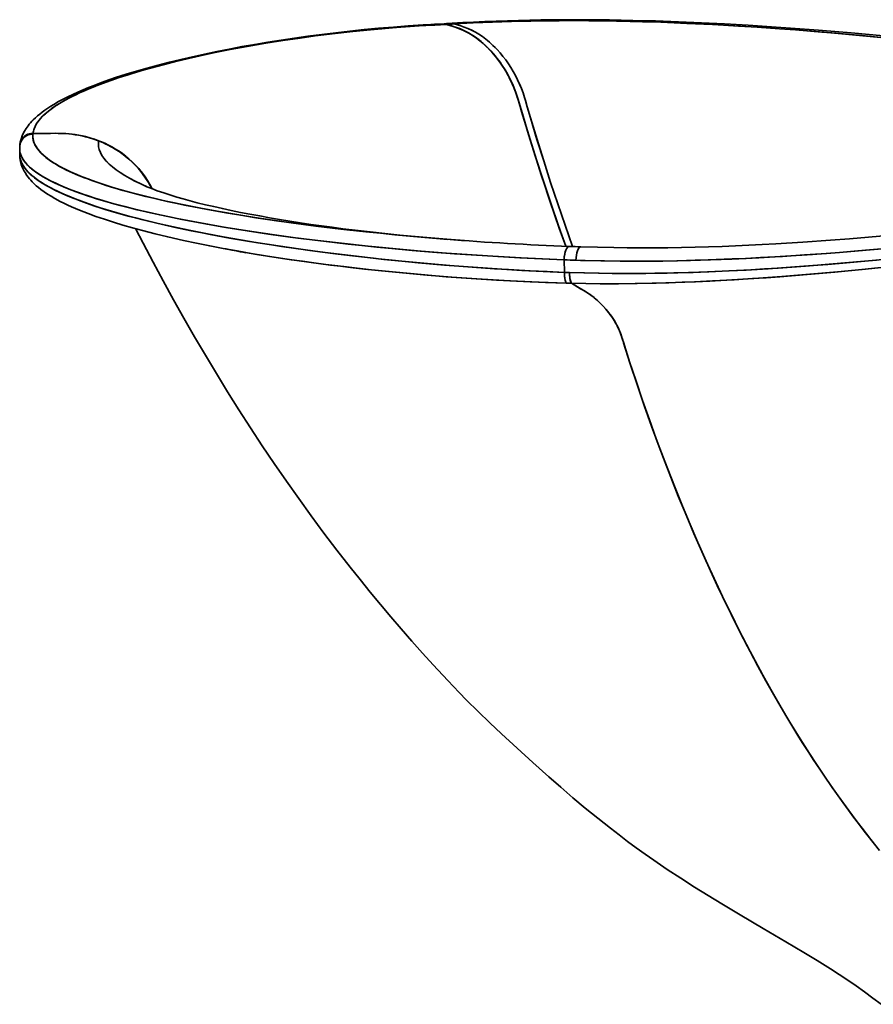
# Model space of a CAD drawing. Extents: x -346 to 3667, y -207 to 3098.
# Tile 5 of 13: x -346 to 176, y 1841 to 2442. Entities that reach past the tile are written whole.
import ezdxf

# ---------------------------------------------------------------- set-up
doc = ezdxf.new("R2010")
doc.units = 0

msp = doc.modelspace()

# ---------------------------------------------------------------- linework, layer by layer
at = {"color": 7, "lineweight": 35, "ltscale": 0.088204}
msp.add_line((-89.88, 2439.43), (-86.35, 2439.61), dxfattribs=at)
at = {"color": 7, "lineweight": 35, "ltscale": 0.003228}
msp.add_line((-86.35, 2439.61), (-86.22, 2439.62), dxfattribs=at)
at = {"color": 7, "lineweight": 35, "ltscale": 0.088057}
for p, q in [((-85.13, 2439.19), (-88.65, 2439.01)), ((-88.65, 2439.01), (-85.13, 2439.19))]:
    msp.add_line(p, q, dxfattribs=at)
at = {"color": 7, "lineweight": 35, "ltscale": 0.00491}
for p, q in [((-84.94, 2439.16), (-85.13, 2439.19)), ((-85.13, 2439.19), (-84.94, 2439.16))]:
    msp.add_line(p, q, dxfattribs=at)
at = {"color": 7, "lineweight": 35, "ltscale": 0.002139}
msp.add_line((-297.36, 2368.18), (-297.4, 2368.1), dxfattribs=at)
at = {"color": 7, "lineweight": 35, "ltscale": 0.00214}
msp.add_line((-297.36, 2368.18), (-297.4, 2368.1), dxfattribs=at)
at = {"color": 7, "lineweight": 35, "ltscale": 0.089056}
msp.add_line((-345.55, 2359.86), (-345.55, 2363.42), dxfattribs=at)
at = {"color": 7, "lineweight": 35, "ltscale": 0.034732}
msp.add_line((-85.27, 2308.11), (-86.66, 2308.22), dxfattribs=at)
at = {"color": 7, "lineweight": 35, "ltscale": 0.143062}
msp.add_line((-213.05, 2300.97), (-207.45, 2299.84), dxfattribs=at)
at = {"color": 7, "lineweight": 35, "ltscale": 0.190882}
msp.add_line((-12.92, 2287.89), (-13.16, 2295.52), dxfattribs=at)
msp.add_line((-12.92, 2287.89), (-13.16, 2295.52), dxfattribs=at)
at = {"color": 7, "lineweight": 35}
for points in [[(-81.55, 2439.92), (-74.97, 2440.3), (-68.39, 2440.65), (-61.56, 2440.96), (-54.74, 2441.23), (-41.09, 2441.66), (-27.43, 2441.93), (-13.46, 2442.06), (0.52, 2442.06), (14.62, 2441.92), (28.72, 2441.66), (42.68, 2441.28), (56.63, 2440.78), (70.71, 2440.18), (84.78, 2439.47), (99.13, 2438.65), (113.48, 2437.73), (127.87, 2436.72), (142.25, 2435.62), (152.14, 2434.81), (162.03, 2433.96), (181.76, 2432.15)], [(186.15, 2430.61), (168.51, 2432.33), (150.2, 2433.98), (144.09, 2434.5), (128.14, 2435.78), (118.28, 2436.52), (104.61, 2437.47), (90.99, 2438.32), (77.43, 2439.08), (61.76, 2439.84), (46.14, 2440.46), (34.77, 2440.83), (27.95, 2441.01), (18.78, 2441.21), (9.59, 2441.35), (1.84, 2441.43), (-5.91, 2441.47), (-16.21, 2441.45), (-26.47, 2441.36), (-36.67, 2441.19), (-47.64, 2440.91), (-58.56, 2440.53), (-69.43, 2440.05), (-80.28, 2439.45)], [(-80.28, 2439.45), (-68.63, 2440.09), (-56.96, 2440.59), (-45.24, 2440.98), (-33.46, 2441.25), (-21.49, 2441.42), (-9.46, 2441.47), (2.61, 2441.43), (14.7, 2441.28), (27.12, 2441.03), (36.48, 2440.78), (45.82, 2440.47), (61.94, 2439.83), (78.12, 2439.05), (93.31, 2438.18), (108.56, 2437.2), (118.32, 2436.52), (128.07, 2435.79), (145.2, 2434.41), (156.32, 2433.44), (171.55, 2432.04), (186.81, 2430.54)], [(-80.28, 2439.45), (-78.24, 2438.88), (-76.2, 2438.25), (-74.21, 2437.55), (-71.88, 2436.64), (-69.6, 2435.61), (-67.36, 2434.43), (-65.17, 2433.14), (-63.04, 2431.73), (-60.99, 2430.23), (-59.85, 2429.32), (-58.74, 2428.38), (-57.66, 2427.41), (-56.6, 2426.41), (-55.32, 2425.13), (-54.07, 2423.82), (-52.24, 2421.78), (-50.49, 2419.67), (-48.81, 2417.48), (-47.21, 2415.22), (-45.68, 2412.88), (-44.23, 2410.47), (-42.87, 2408.01), (-41.58, 2405.44), (-40.38, 2402.82), (-39.27, 2400.16), (-38.25, 2397.43), (-37.31, 2394.6), (-36.74, 2392.7), (-35.63, 2388.88), (-33.68, 2382.22), (-29.71, 2369.02), (-25.62, 2355.86), (-21.41, 2342.74), (-17.07, 2329.66), (-12.61, 2316.63), (-8.03, 2303.65)], [(-80.28, 2439.45), (-78.24, 2438.88), (-76.21, 2438.25), (-74.21, 2437.56), (-71.89, 2436.64), (-69.61, 2435.61), (-67.36, 2434.44), (-65.17, 2433.14), (-63.05, 2431.74), (-61, 2430.23), (-59.86, 2429.32), (-58.75, 2428.39), (-57.67, 2427.42), (-56.6, 2426.41), (-55.32, 2425.14), (-54.07, 2423.83), (-52.25, 2421.79), (-50.49, 2419.68), (-48.81, 2417.49), (-47.21, 2415.23), (-45.68, 2412.88), (-44.24, 2410.48), (-42.88, 2408.02), (-41.59, 2405.45), (-40.38, 2402.83), (-39.27, 2400.17), (-38.25, 2397.44), (-37.32, 2394.61), (-36.74, 2392.71), (-35.63, 2388.89), (-33.68, 2382.24), (-29.72, 2369.03), (-25.62, 2355.87), (-21.41, 2342.74), (-17.07, 2329.66), (-12.61, 2316.63), (-8.03, 2303.65)], [(-345.38, 2365.98), (-345.17, 2367.25), (-344.88, 2368.5), (-344.47, 2369.87), (-343.98, 2371.2), (-343.32, 2372.67), (-342.57, 2374.08), (-341.57, 2375.7), (-340.46, 2377.26), (-339.7, 2378.22), (-338.91, 2379.15), (-338.08, 2380.07), (-337.22, 2380.95), (-335.97, 2382.16), (-334.68, 2383.32), (-333.3, 2384.47), (-331.89, 2385.57), (-330.21, 2386.81), (-328.46, 2388.02), (-326.63, 2389.21), (-324.74, 2390.37), (-321.82, 2392.06), (-319.05, 2393.56), (-316.17, 2395.02), (-313.18, 2396.46), (-310.07, 2397.88), (-306.85, 2399.28), (-303.53, 2400.65), (-300.1, 2402), (-296.56, 2403.34), (-293.44, 2404.47), (-286.97, 2406.69), (-280.56, 2408.76), (-274.24, 2410.68), (-267.73, 2412.54), (-261.03, 2414.36), (-254.17, 2416.12), (-247.14, 2417.83), (-239.96, 2419.49), (-232.63, 2421.1), (-225.16, 2422.66), (-217.56, 2424.16), (-209.83, 2425.61), (-201.99, 2427), (-194.04, 2428.33), (-185.98, 2429.61), (-177.81, 2430.83), (-169.53, 2431.99), (-161.13, 2433.08), (-152.61, 2434.12), (-143.98, 2435.09), (-135.23, 2436), (-126.38, 2436.83), (-117.41, 2437.6), (-108.35, 2438.28), (-99.18, 2438.89), (-94.55, 2439.17)], [(-337.45, 2372.71), (-337.34, 2373.4), (-337.19, 2374.09), (-337, 2374.8), (-336.76, 2375.51), (-336.17, 2376.9), (-335.42, 2378.29), (-334.52, 2379.67), (-333.65, 2380.8), (-332.69, 2381.93), (-331.63, 2383.05), (-330.78, 2383.88), (-329.87, 2384.71), (-327.92, 2386.34), (-325.58, 2388.09), (-323.05, 2389.81), (-320.32, 2391.5), (-317.43, 2393.15), (-315.49, 2394.19), (-313.49, 2395.22), (-311.28, 2396.31), (-309, 2397.38), (-304.51, 2399.37), (-299.81, 2401.31), (-294.94, 2403.19), (-289.89, 2405.01), (-284.71, 2406.79), (-279.39, 2408.51), (-275.33, 2409.76), (-271.22, 2410.98), (-267.01, 2412.18), (-262.75, 2413.36), (-254.42, 2415.54), (-245.92, 2417.63), (-237.27, 2419.62), (-227.23, 2421.78), (-217.04, 2423.81), (-206.71, 2425.73), (-201.03, 2426.73), (-195.31, 2427.69), (-184.9, 2429.35), (-174.39, 2430.89), (-163.76, 2432.32), (-153.03, 2433.64), (-142.2, 2434.85), (-131.28, 2435.94), (-120.26, 2436.92), (-111.33, 2437.61), (-102.35, 2438.23), (-93.32, 2438.76)], [(-93.32, 2438.76), (-101.7, 2438.27), (-110.03, 2437.71), (-118.31, 2437.08), (-124.48, 2436.56), (-130.62, 2436), (-142.81, 2434.79), (-154.85, 2433.43), (-166.76, 2431.93), (-178.51, 2430.3), (-186.46, 2429.11), (-194.33, 2427.86), (-202.13, 2426.54), (-211.3, 2424.9), (-220.35, 2423.17), (-229.28, 2421.35), (-238.06, 2419.44), (-246.16, 2417.57), (-254.1, 2415.62), (-261.88, 2413.6), (-269.52, 2411.47), (-276.95, 2409.26), (-280.59, 2408.13), (-284.16, 2406.97), (-288.82, 2405.39), (-293.36, 2403.77), (-297.76, 2402.11), (-300.61, 2400.99), (-303.39, 2399.84), (-306.01, 2398.72), (-308.56, 2397.58), (-311.89, 2396.01), (-315.08, 2394.41), (-318.11, 2392.78), (-321.29, 2390.92), (-322.8, 2389.97), (-324.25, 2389.02), (-326.31, 2387.57), (-328.22, 2386.1), (-329.98, 2384.61), (-331.58, 2383.1), (-333, 2381.58), (-334.25, 2380.04), (-334.8, 2379.26), (-335.3, 2378.48), (-335.76, 2377.7), (-336.16, 2376.92), (-336.75, 2375.52), (-336.99, 2374.81), (-337.19, 2374.1), (-337.34, 2373.41), (-337.45, 2372.71)], [(-85.13, 2439.19), (-83.34, 2438.7), (-81.57, 2438.17), (-79.05, 2437.34), (-76.52, 2436.37), (-74.35, 2435.41), (-72.87, 2434.67), (-71.41, 2433.87), (-69.95, 2433.02), (-68.53, 2432.12), (-66.92, 2431.02), (-65.35, 2429.86), (-63.82, 2428.64), (-62.51, 2427.5), (-60.56, 2425.68), (-58.68, 2423.77), (-57.31, 2422.28), (-55.98, 2420.75), (-54.23, 2418.61), (-52.56, 2416.39), (-51.37, 2414.69), (-50.23, 2412.96), (-48.75, 2410.56), (-47.37, 2408.1), (-46.07, 2405.58), (-44.84, 2402.97), (-43.7, 2400.32), (-42.67, 2397.61), (-42.42, 2396.93), (-41.54, 2394.28), (-41.23, 2393.27), (-40.06, 2389.29), (-39.03, 2385.81), (-34.88, 2372.02), (-30.6, 2358.28), (-26.18, 2344.59), (-21.63, 2330.94), (-16.95, 2317.35), (-12.13, 2303.8)], [(-12.13, 2303.8), (-14.91, 2311.56), (-17.64, 2319.33), (-20.34, 2327.13), (-22.98, 2334.95), (-26.45, 2345.39), (-29.84, 2355.88), (-33.14, 2366.38), (-36.36, 2376.88), (-40.21, 2389.8), (-41.45, 2393.99), (-42.19, 2396.26), (-43.28, 2399.24), (-44.36, 2401.88), (-45.53, 2404.48), (-46.8, 2407.03), (-48.19, 2409.58), (-49.63, 2412.02), (-51.17, 2414.39), (-52.78, 2416.69), (-54.02, 2418.34), (-55.3, 2419.94), (-57.07, 2422.01), (-58.94, 2424.04), (-60.87, 2425.98), (-62.82, 2427.78), (-63.73, 2428.56), (-65.24, 2429.77), (-66.79, 2430.93), (-68.39, 2432.03), (-69.36, 2432.66), (-71.34, 2433.83), (-73.4, 2434.94), (-74.65, 2435.55), (-75.92, 2436.12), (-77.2, 2436.65), (-78.5, 2437.14), (-80.95, 2437.98), (-83.44, 2438.73), (-85.13, 2439.19)], [(-12.11, 2303.8), (-16.95, 2317.39), (-21.65, 2331.03), (-26.21, 2344.72), (-30.64, 2358.46), (-34.94, 2372.24), (-39.1, 2386.07), (-40.25, 2389.98), (-41.38, 2393.81), (-42.04, 2395.88), (-43.02, 2398.62), (-44.08, 2401.27), (-45.23, 2403.88), (-46.47, 2406.44), (-47.8, 2408.94), (-49.22, 2411.39), (-50.72, 2413.77), (-52.3, 2416.09), (-53.97, 2418.33), (-55.25, 2419.94), (-56.57, 2421.5), (-57.94, 2423.03), (-59.35, 2424.51), (-61.26, 2426.41), (-63.26, 2428.21), (-65.12, 2429.73), (-66.51, 2430.77), (-67.94, 2431.77), (-69.9, 2433.03), (-71.91, 2434.2), (-73.98, 2435.27), (-76.01, 2436.19), (-77.53, 2436.81), (-79.08, 2437.38), (-81.98, 2438.33), (-83.45, 2438.77), (-84.94, 2439.16)], [(-84.94, 2439.16), (-82.87, 2438.6), (-80.83, 2437.97), (-78.82, 2437.29), (-76.29, 2436.31), (-74.09, 2435.32), (-71.93, 2434.21), (-71.21, 2433.81), (-69.06, 2432.51), (-68.35, 2432.05), (-66.08, 2430.45), (-63.89, 2428.74), (-63.23, 2428.18), (-61.3, 2426.44), (-60.67, 2425.83), (-58.76, 2423.9), (-56.81, 2421.77), (-54.81, 2419.39), (-54.16, 2418.58), (-52.5, 2416.36), (-51.33, 2414.68), (-50.19, 2412.96), (-49.09, 2411.17), (-48.02, 2409.34), (-46.67, 2406.82), (-45.4, 2404.24), (-44.22, 2401.62), (-43.15, 2398.97), (-42.41, 2396.95), (-41.41, 2393.91), (-40.25, 2389.98), (-38.64, 2384.53), (-35.33, 2373.53), (-31.07, 2359.82), (-27.09, 2347.4), (-22.99, 2335.02), (-18.79, 2322.68), (-16.08, 2314.91), (-12.11, 2303.8)], [(-345.47, 2365.18), (-345.33, 2366.09), (-345.08, 2366.98), (-344.72, 2367.84), (-344.26, 2368.65), (-343.7, 2369.39), (-343.06, 2370.07), (-342.33, 2370.67), (-341.54, 2371.18), (-340.7, 2371.6), (-339.81, 2371.91), (-339.05, 2372.09), (-338.28, 2372.2), (-337.5, 2372.23)], [(-345.47, 2365.18), (-345.33, 2366.09), (-345.08, 2366.98), (-344.72, 2367.84), (-344.26, 2368.65), (-343.7, 2369.39), (-343.06, 2370.07), (-342.33, 2370.67), (-341.54, 2371.18), (-340.7, 2371.6), (-339.81, 2371.91), (-339.05, 2372.09), (-338.28, 2372.2), (-337.5, 2372.23)], [(-345.38, 2365.99), (-345.2, 2366.88), (-344.93, 2367.73), (-344.55, 2368.55), (-344.08, 2369.32), (-343.52, 2370.03), (-342.88, 2370.68), (-342.16, 2371.25), (-341.39, 2371.73), (-340.56, 2372.12), (-339.69, 2372.41), (-338.58, 2372.64), (-337.45, 2372.71)], [(-337.45, 2372.71), (-338.37, 2372.66), (-339.28, 2372.51), (-340.17, 2372.26), (-341.03, 2371.91), (-341.83, 2371.47), (-342.58, 2370.93), (-343.25, 2370.32), (-343.85, 2369.63), (-344.37, 2368.88), (-344.79, 2368.07), (-345.05, 2367.39), (-345.25, 2366.68), (-345.38, 2365.95)], [(-84.15, 2308.02), (-100.38, 2309.36), (-116.47, 2310.82), (-125.34, 2311.7), (-134.2, 2312.61), (-149.5, 2314.31), (-164.7, 2316.14), (-172.24, 2317.1), (-179.75, 2318.11), (-190.92, 2319.68), (-201.98, 2321.34), (-212.9, 2323.09), (-223.68, 2324.93), (-234.02, 2326.82), (-244.18, 2328.81), (-254.13, 2330.9), (-259.02, 2331.99), (-263.84, 2333.11), (-268.59, 2334.25), (-273.26, 2335.43), (-280.77, 2337.43), (-284.43, 2338.47), (-288.02, 2339.52), (-292.69, 2340.96), (-297.22, 2342.45), (-301.59, 2343.97), (-305.66, 2345.49), (-309.57, 2347.05), (-313.29, 2348.65), (-316.88, 2350.32), (-320.24, 2352.05), (-321.84, 2352.92), (-323.37, 2353.81), (-325.31, 2355.02), (-327.14, 2356.24), (-328.83, 2357.49), (-330.58, 2358.91), (-332.15, 2360.36), (-333.53, 2361.83), (-334.15, 2362.57), (-334.72, 2363.32), (-335.58, 2364.6), (-336.29, 2365.9), (-336.84, 2367.21), (-337.24, 2368.53), (-337.48, 2369.86), (-337.55, 2370.94), (-337.5, 2372.23)], [(-144.13, 2313.69), (-158.64, 2315.39), (-173.02, 2317.21), (-187.25, 2319.15), (-194.3, 2320.18), (-201.3, 2321.24), (-210.55, 2322.7), (-219.69, 2324.24), (-228.71, 2325.84), (-239.52, 2327.88), (-244.97, 2328.97), (-250.35, 2330.09), (-255.43, 2331.19), (-260.44, 2332.32), (-267.99, 2334.11), (-275.34, 2335.97), (-282.48, 2337.91), (-289.36, 2339.93), (-295.39, 2341.83), (-298.42, 2342.86), (-301.38, 2343.9), (-304.03, 2344.87), (-306.62, 2345.86), (-310.7, 2347.52), (-314.56, 2349.23), (-318.2, 2350.98), (-319.93, 2351.88), (-321.59, 2352.78), (-323.06, 2353.63), (-324.47, 2354.49), (-326.26, 2355.64), (-327.94, 2356.82), (-329.5, 2358.01), (-331.1, 2359.37), (-332.54, 2360.76), (-333.81, 2362.16), (-334.91, 2363.58), (-335.39, 2364.3), (-335.82, 2365.02), (-336.21, 2365.74), (-336.54, 2366.46), (-336.92, 2367.43), (-337.21, 2368.41), (-337.41, 2369.39), (-337.53, 2370.48), (-337.55, 2371.56), (-337.5, 2372.23)], [(-319.74, 2372.66), (-322.08, 2372.71), (-323.67, 2372.72), (-326.81, 2372.71), (-337.45, 2372.71)], [(-319.74, 2372.66), (-322.1, 2372.71), (-323.67, 2372.72), (-326.82, 2372.71), (-337.45, 2372.71)], [(-297.36, 2368.18), (-299.84, 2369.07), (-302.35, 2369.87), (-304.89, 2370.56), (-307.46, 2371.17), (-309.52, 2371.58), (-311.6, 2371.92), (-313.43, 2372.17), (-315.26, 2372.38), (-317.34, 2372.55), (-317.87, 2372.58)], [(-297.36, 2368.18), (-300.01, 2369.13), (-302.69, 2369.96), (-305.4, 2370.69), (-307.46, 2371.17), (-309.52, 2371.58), (-312.38, 2372.03), (-313.8, 2372.21), (-317.34, 2372.55), (-317.87, 2372.58)], [(-297.4, 2368.1), (-300.04, 2369.06), (-302.71, 2369.9), (-305.42, 2370.64), (-307.47, 2371.12), (-309.53, 2371.54), (-311.61, 2371.89), (-313.69, 2372.18), (-317.35, 2372.54), (-317.87, 2372.58)], [(-317.87, 2372.58), (-315.26, 2372.36), (-313.7, 2372.18), (-311.61, 2371.89), (-309.54, 2371.54), (-306.45, 2370.89), (-303.39, 2370.1), (-300.37, 2369.17), (-297.4, 2368.1)], [(-264.84, 2338.94), (-265.87, 2340.88), (-266.96, 2342.78), (-267.94, 2344.35), (-268.83, 2345.69), (-269.75, 2347), (-271.48, 2349.26), (-273.3, 2351.44), (-275.23, 2353.53), (-277.25, 2355.53), (-279.13, 2357.22), (-281.08, 2358.84), (-283.1, 2360.38), (-284.82, 2361.58), (-286.59, 2362.73), (-288.4, 2363.82), (-290.06, 2364.74), (-291.75, 2365.62), (-294.38, 2366.85), (-295.79, 2367.46), (-297.4, 2368.1)], [(-297.4, 2368.1), (-295.88, 2367.5), (-294.37, 2366.85), (-292.88, 2366.17), (-291.4, 2365.44), (-289.47, 2364.42), (-287.57, 2363.33), (-285.72, 2362.18), (-283.37, 2360.57), (-281.09, 2358.85), (-278.9, 2357.03), (-276.8, 2355.1), (-275.01, 2353.31), (-273.3, 2351.44), (-271.66, 2349.49), (-270.11, 2347.49), (-268.64, 2345.41), (-267.27, 2343.29), (-266.32, 2341.68), (-265.56, 2340.32), (-264.84, 2338.94)], [(-264.71, 2338.89), (-266.11, 2341.51), (-267.57, 2343.97), (-268.56, 2345.49), (-269.6, 2346.98), (-271.27, 2349.19), (-273.04, 2351.33), (-274.9, 2353.38), (-276.86, 2355.34), (-278.91, 2357.2), (-280.85, 2358.82), (-282.85, 2360.35), (-284.91, 2361.79), (-287.04, 2363.15), (-289.53, 2364.58), (-292.09, 2365.9), (-294.7, 2367.1), (-297.36, 2368.18)], [(-264.71, 2338.89), (-265.74, 2340.83), (-266.82, 2342.75), (-267.82, 2344.36), (-269.4, 2346.71), (-271.1, 2348.98), (-272.9, 2351.17), (-274.81, 2353.28), (-276.81, 2355.29), (-278.91, 2357.2), (-280.84, 2358.82), (-282.85, 2360.35), (-284.91, 2361.79), (-287.04, 2363.15), (-289.22, 2364.41), (-291.45, 2365.59), (-293.18, 2366.42), (-295.54, 2367.46), (-297.36, 2368.18)], [(-345.55, 2363.42), (-345.51, 2362.53), (-345.4, 2361.64), (-345.21, 2360.75), (-344.87, 2359.62), (-344.4, 2358.49), (-343.82, 2357.37), (-343.12, 2356.26), (-342.62, 2355.56), (-342.07, 2354.86), (-341.42, 2354.1), (-340.72, 2353.35), (-339.49, 2352.16), (-338.14, 2350.98), (-336.67, 2349.82), (-335.54, 2348.99), (-334.35, 2348.18), (-333.01, 2347.3), (-331.59, 2346.43), (-329.07, 2345), (-326.39, 2343.59), (-323.55, 2342.21), (-321.37, 2341.21), (-319.12, 2340.23), (-316.7, 2339.23), (-314.22, 2338.24), (-309.6, 2336.52), (-304.78, 2334.85), (-299.76, 2333.22), (-294.73, 2331.68), (-289.55, 2330.19), (-284.23, 2328.74), (-280.17, 2327.68), (-276.03, 2326.65), (-267.59, 2324.64), (-258.94, 2322.72), (-249.4, 2320.74), (-239.66, 2318.85), (-229.76, 2317.04), (-219.72, 2315.32), (-213.27, 2314.26), (-206.76, 2313.24), (-193.62, 2311.28), (-180.32, 2309.44), (-166.89, 2307.72), (-153.35, 2306.1), (-145.04, 2305.16), (-136.7, 2304.27), (-127.52, 2303.33), (-118.33, 2302.44), (-105.94, 2301.31), (-93.47, 2300.27), (-80.14, 2299.24), (-66.68, 2298.31), (-53.12, 2297.46), (-39.47, 2296.7), (-26.34, 2296.07), (-13.16, 2295.52)], [(-13.16, 2295.52), (-26.68, 2296.08), (-40.16, 2296.74), (-53.57, 2297.48), (-69.31, 2298.48), (-84.91, 2299.6), (-100.36, 2300.84), (-115.68, 2302.19), (-128.34, 2303.41), (-132.83, 2303.87), (-147.25, 2305.41), (-161.6, 2307.07), (-175.83, 2308.85), (-189.92, 2310.76), (-196.91, 2311.76), (-203.85, 2312.79), (-213.03, 2314.23), (-222.12, 2315.72), (-231.09, 2317.28), (-242.14, 2319.32), (-247.59, 2320.38), (-252.98, 2321.47), (-260.07, 2322.96), (-267.05, 2324.52), (-273.89, 2326.12), (-281.4, 2328), (-288.7, 2329.96), (-295.76, 2331.99), (-299.18, 2333.04), (-302.53, 2334.1), (-308.3, 2336.06), (-311.08, 2337.06), (-313.79, 2338.08), (-317.28, 2339.46), (-320.63, 2340.88), (-323.81, 2342.33), (-327.19, 2344), (-330.34, 2345.71), (-331.83, 2346.58), (-333.26, 2347.46), (-335.05, 2348.65), (-336.73, 2349.86), (-338.27, 2351.09), (-339.85, 2352.49), (-341.25, 2353.91), (-341.9, 2354.66), (-342.5, 2355.4), (-343.02, 2356.11), (-343.49, 2356.81), (-344.22, 2358.12), (-344.8, 2359.43), (-345.03, 2360.09), (-345.22, 2360.76), (-345.4, 2361.64), (-345.51, 2362.53), (-345.55, 2363.42)], [(-12.92, 2287.89), (-25.92, 2288.45), (-38.88, 2289.1), (-51.09, 2289.81), (-62.83, 2290.58), (-74.51, 2291.42), (-86.11, 2292.34), (-102.18, 2293.75), (-118.1, 2295.29), (-126.43, 2296.16), (-134.73, 2297.07), (-146.89, 2298.49), (-159, 2300), (-171.04, 2301.6), (-178.41, 2302.63), (-185.74, 2303.7), (-192.93, 2304.79), (-200.09, 2305.92), (-210.79, 2307.69), (-221.38, 2309.55), (-231.82, 2311.5), (-242.1, 2313.55), (-251.68, 2315.58), (-261.07, 2317.7), (-270.25, 2319.92), (-274.78, 2321.08), (-279.23, 2322.26), (-283.56, 2323.45), (-287.8, 2324.67), (-293.37, 2326.34), (-298.77, 2328.06), (-303.99, 2329.83), (-309.5, 2331.84), (-312.22, 2332.89), (-314.87, 2333.96), (-317.32, 2334.99), (-319.69, 2336.03), (-323.66, 2337.9), (-325.55, 2338.86), (-327.38, 2339.83), (-330, 2341.3), (-332.44, 2342.8), (-334.72, 2344.33), (-336.8, 2345.89), (-338.69, 2347.48), (-339.56, 2348.28), (-340.37, 2349.08), (-341.37, 2350.17), (-342.26, 2351.26), (-343.06, 2352.37), (-343.81, 2353.6), (-344.43, 2354.84), (-344.92, 2356.09), (-345.27, 2357.34), (-345.48, 2358.6), (-345.55, 2359.86)], [(-345.55, 2359.86), (-345.53, 2359.18), (-345.47, 2358.5), (-345.36, 2357.82), (-345.22, 2357.14), (-344.81, 2355.78), (-344.25, 2354.44), (-343.52, 2353.1), (-342.64, 2351.78), (-342.06, 2351), (-341.42, 2350.23), (-340.7, 2349.44), (-339.94, 2348.65), (-338.28, 2347.12), (-336.44, 2345.61), (-334.26, 2344.01), (-331.88, 2342.45), (-329.32, 2340.91), (-326.6, 2339.4), (-324.8, 2338.47), (-322.94, 2337.55), (-320.79, 2336.53), (-318.57, 2335.53), (-314.18, 2333.67), (-309.55, 2331.86), (-304.71, 2330.09), (-299.69, 2328.36), (-296.39, 2327.29), (-293.03, 2326.24), (-286.13, 2324.18), (-279.01, 2322.2), (-271.69, 2320.29), (-266.78, 2319.07), (-261.79, 2317.87), (-256.62, 2316.68), (-251.38, 2315.52), (-240.86, 2313.3), (-235.07, 2312.14), (-229.21, 2311), (-217.36, 2308.83), (-205.34, 2306.77), (-193.17, 2304.83), (-180.87, 2302.98), (-168.47, 2301.25), (-160.65, 2300.21), (-152.8, 2299.21), (-144.22, 2298.17), (-129.47, 2296.49), (-123.31, 2295.83), (-109.97, 2294.48), (-96.55, 2293.24), (-83.02, 2292.09), (-69.39, 2291.04), (-55.65, 2290.1), (-47.12, 2289.57), (-33.94, 2288.84), (-23.44, 2288.33), (-12.92, 2287.89)], [(-221.33, 2302.48), (-229.53, 2304.06), (-237.57, 2305.68), (-245.45, 2307.36), (-255.11, 2309.54), (-262.79, 2311.39), (-270.49, 2313.36), (-276.62, 2315.02), (-282.56, 2316.72), (-288.3, 2318.46), (-293.83, 2320.25), (-299.14, 2322.07), (-303.69, 2323.73), (-306.35, 2324.75), (-308.93, 2325.79), (-311.44, 2326.84), (-313.88, 2327.9), (-316.24, 2328.98), (-318.53, 2330.07), (-320.74, 2331.18), (-324.07, 2332.97), (-326.37, 2334.31), (-328.57, 2335.68), (-330.66, 2337.08), (-332.57, 2338.46), (-334.01, 2339.59), (-335.39, 2340.74), (-336.69, 2341.93), (-337.93, 2343.15), (-338.81, 2344.09), (-339.65, 2345.05), (-340.44, 2346.03), (-341.19, 2347.05), (-342.3, 2348.74), (-342.81, 2349.61), (-343.27, 2350.51), (-343.99, 2352.09), (-344.58, 2353.73), (-345.01, 2355.26), (-345.31, 2356.82), (-345.49, 2358.34), (-345.55, 2359.86)], [(-268.05, 2340.27), (-270.73, 2341.5), (-272.31, 2342.35), (-272.7, 2342.58)], [(-267.83, 2340.17), (-264.95, 2338.98), (-261.53, 2337.69), (-257.59, 2336.32), (-253.28, 2334.92), (-249.58, 2333.8), (-245.65, 2332.68), (-241.5, 2331.55), (-237.13, 2330.41), (-232.19, 2329.19), (-227.09, 2328), (-221.8, 2326.82), (-216.34, 2325.65), (-210.72, 2324.51), (-204.94, 2323.39), (-199.03, 2322.29), (-192.98, 2321.21), (-186.83, 2320.16), (-180.57, 2319.14), (-174.23, 2318.15), (-167.82, 2317.19), (-161.34, 2316.27), (-154.82, 2315.37), (-148.28, 2314.52), (-140.78, 2313.59), (-131.67, 2312.52), (-122.68, 2311.54), (-113.47, 2310.6), (-104.06, 2309.71), (-94.45, 2308.86), (-84.72, 2308.06), (-73.89, 2307.25)], [(180.35, 1841.24), (175.4, 1845.07), (170.32, 1848.83), (165.21, 1852.45), (159.99, 1856.03), (154.75, 1859.5), (149.42, 1862.93), (141.37, 1867.97), (133.23, 1872.92), (122.24, 1879.45), (108.36, 1887.6), (94.38, 1895.8), (83.17, 1902.49), (74.78, 1907.6), (66.42, 1912.81), (58.1, 1918.13), (49.85, 1923.58), (41.68, 1929.15), (36.29, 1932.94), (30.93, 1936.78), (25.62, 1940.68), (20.36, 1944.64), (15.14, 1948.65), (7.41, 1954.76), (-0.22, 1960.98), (-7.74, 1967.27), (-15.18, 1973.65), (-22.53, 1980.09), (-32.24, 1988.76), (-41.85, 1997.52), (-51.4, 2006.36), (-58.56, 2013.1), (-65.66, 2019.95), (-72.67, 2026.91), (-77.29, 2031.6), (-84.13, 2038.75), (-93.04, 2048.33), (-99.64, 2055.58), (-106.17, 2062.9), (-112.63, 2070.28), (-119.01, 2077.72), (-125.33, 2085.22), (-131.57, 2092.78), (-137.74, 2100.39), (-143.84, 2108.06), (-151.87, 2118.37), (-159.77, 2128.78), (-167.54, 2139.27), (-175.19, 2149.85), (-182.72, 2160.52), (-190.13, 2171.27), (-197.43, 2182.09), (-204.6, 2192.99), (-211.66, 2203.96), (-218.61, 2215.01), (-225.44, 2226.12), (-232.16, 2237.3), (-238.77, 2248.54), (-245.27, 2259.84), (-251.66, 2271.21), (-257.95, 2282.63), (-264.12, 2294.11), (-270.19, 2305.66), (-274.83, 2314.66)], [(184.37, 2310.31), (172.77, 2309.3), (161.13, 2308.34), (149.39, 2307.44), (132.63, 2306.28), (116.02, 2305.27), (107.82, 2304.82), (99.61, 2304.42), (91.45, 2304.06), (83.29, 2303.74), (75.03, 2303.47), (66.76, 2303.24), (58.42, 2303.06), (50.08, 2302.93), (41.82, 2302.85), (33.55, 2302.83), (25.39, 2302.87), (17.23, 2302.96), (7.18, 2303.16), (-2.9, 2303.47)], [(-221.33, 2302.48), (-211.14, 2300.63), (-200.82, 2298.87), (-190.38, 2297.21), (-179.83, 2295.62), (-172.9, 2294.63), (-165.93, 2293.68), (-158.65, 2292.73), (-151.35, 2291.81), (-143.58, 2290.88), (-135.13, 2289.92), (-126.67, 2289.01), (-111.8, 2287.53), (-96.83, 2286.19), (-81.71, 2284.98), (-66.45, 2283.91), (-56.45, 2283.29), (-46.39, 2282.74), (-33.84, 2282.13), (-22.84, 2281.69), (-11.81, 2281.32)], [(-221.33, 2302.48), (-212.77, 2300.92), (-204.14, 2299.43), (-195.44, 2298), (-188.88, 2296.97), (-182.3, 2295.98), (-169.05, 2294.1), (-155.72, 2292.35), (-147.61, 2291.36), (-139.49, 2290.41), (-130.8, 2289.45), (-115.7, 2287.9), (-100.51, 2286.5), (-85.24, 2285.25), (-69.86, 2284.14), (-54.38, 2283.17), (-45.8, 2282.7), (-37.19, 2282.28), (-24.52, 2281.75), (-11.81, 2281.32)], [(-13.16, 2295.52), (-13.05, 2297.2), (-12.82, 2298.85), (-12.66, 2299.64), (-12.46, 2300.41), (-12.14, 2301.36), (-11.75, 2302.22), (-11.53, 2302.6), (-11.3, 2302.93), (-10.89, 2303.37), (-10.66, 2303.53), (-10.43, 2303.65), (-10.22, 2303.71), (-10, 2303.72)], [(-13.16, 2295.52), (-13.11, 2296.47), (-13.03, 2297.41), (-12.92, 2298.29), (-12.76, 2299.16), (-12.49, 2300.29), (-12.15, 2301.33), (-11.74, 2302.25), (-11.33, 2302.9), (-11.08, 2303.18), (-10.83, 2303.41), (-10.61, 2303.56), (-10.39, 2303.66), (-10, 2303.72)], [(-5.96, 2295.26), (-5.88, 2296.82), (-5.69, 2298.35), (-5.38, 2299.81), (-5.19, 2300.5), (-4.97, 2301.14), (-4.61, 2301.96), (-4.2, 2302.64), (-3.97, 2302.91), (-3.73, 2303.14), (-3.53, 2303.29), (-3.32, 2303.39), (-3.11, 2303.45), (-2.9, 2303.47)], [(193.36, 2303.32), (173.74, 2301.57), (155, 2300.05), (147.05, 2299.45), (133.6, 2298.5), (120.17, 2297.64), (106.82, 2296.88), (97.98, 2296.43), (89.15, 2296.03), (76.21, 2295.53), (64.01, 2295.15), (55.57, 2294.96), (47.14, 2294.81), (35.23, 2294.7), (23.37, 2294.7), (11.57, 2294.83), (-0.21, 2295.09), (-5.96, 2295.26)], [(-5.96, 2295.26), (-3.1, 2295.17), (9.21, 2294.87), (21.16, 2294.72), (33.17, 2294.69), (45.23, 2294.79), (56.05, 2294.97), (66.87, 2295.23), (74.81, 2295.48), (89.35, 2296.04), (97.49, 2296.41), (105.64, 2296.82), (122.01, 2297.75), (138.47, 2298.83), (154.93, 2300.04), (166.21, 2300.94), (182.76, 2302.35)], [(190.19, 2296.58), (172.69, 2294.91), (156.97, 2293.51), (147.82, 2292.75), (138.66, 2292.02), (125.03, 2291.02), (111.47, 2290.12), (97.95, 2289.32), (87.41, 2288.78), (75.2, 2288.23), (62.88, 2287.79), (49.81, 2287.45), (36.77, 2287.24), (23.8, 2287.17), (16.08, 2287.21), (8.25, 2287.31), (-0.79, 2287.5), (-9.83, 2287.77)], [(-9.83, 2287.77), (-1.02, 2287.5), (7.79, 2287.31), (18.9, 2287.19), (30.52, 2287.19), (42.19, 2287.31), (53.91, 2287.54), (65.64, 2287.88), (78.82, 2288.38), (92.06, 2289.01), (100.9, 2289.49), (109.21, 2289.98), (117.54, 2290.51), (134.27, 2291.69), (151.05, 2293.02), (167.72, 2294.46), (177.57, 2295.37)], [(-8.73, 2281.24), (0.1, 2281.05), (8.93, 2280.95), (19.98, 2280.94), (30.25, 2281.04), (40.54, 2281.23), (50.87, 2281.52), (58.95, 2281.8), (67.03, 2282.13), (75.88, 2282.55), (89.23, 2283.27), (102.75, 2284.13), (111.24, 2284.72), (119.73, 2285.35), (136.78, 2286.73), (153.85, 2288.26), (168.9, 2289.71), (186.25, 2291.5)], [(-8.73, 2281.24), (0.04, 2281.05), (8.82, 2280.95), (19.87, 2280.94), (31.45, 2281.06), (43.08, 2281.3), (54.75, 2281.65), (66.43, 2282.1), (77.43, 2282.62), (90.69, 2283.36), (101.8, 2284.06), (110.13, 2284.64), (118.48, 2285.25), (135.26, 2286.6), (152.07, 2288.09), (168.68, 2289.69), (178.45, 2290.68)], [(-11.81, 2281.32), (-12.07, 2281.89), (-12.3, 2282.52), (-12.49, 2283.22), (-12.64, 2283.96), (-12.85, 2285.51), (-12.92, 2286.69), (-12.92, 2287.89)], [(-8.73, 2281.24), (-8.95, 2281.72), (-9.15, 2282.26), (-9.47, 2283.47), (-9.69, 2284.78), (-9.8, 2286.16), (-9.83, 2287.77)], [(-8.73, 2281.24), (-8.99, 2281.83), (-9.22, 2282.47), (-9.41, 2283.2), (-9.57, 2283.96), (-9.73, 2285.21), (-9.82, 2286.49), (-9.83, 2287.77)], [(-8.73, 2281.24), (-3.06, 2277.92), (-1.18, 2276.82), (-0.25, 2276.27), (1.15, 2275.4), (3.17, 2274), (5.12, 2272.49), (7.01, 2270.87), (8.85, 2269.15), (10.63, 2267.33), (12.34, 2265.42), (13.99, 2263.41), (15.72, 2261.09), (16.54, 2259.88), (17.33, 2258.65), (18.33, 2256.96), (19.27, 2255.22), (20.13, 2253.43), (20.97, 2251.44), (21.53, 2249.92), (21.88, 2248.89), (22.52, 2246.82), (23.03, 2245.21), (26.83, 2233.31), (30.73, 2221.46), (34.75, 2209.66), (38.88, 2197.91), (43.13, 2186.2), (47.49, 2174.54), (51.98, 2162.93), (56.57, 2151.39), (61.28, 2139.91), (66.12, 2128.49), (71.08, 2117.14), (76.17, 2105.85), (81.38, 2094.63), (86.73, 2083.49), (91.21, 2074.42), (95.78, 2065.41), (100.44, 2056.46), (105.2, 2047.56), (110.05, 2038.72), (114.87, 2030.16), (118.51, 2023.83), (122.21, 2017.53), (124.7, 2013.34), (127.22, 2009.17), (132.28, 2001.02), (136.61, 1994.25), (140.93, 1987.68), (145.41, 1981.03), (150.54, 1973.58), (155.75, 1966.2), (160.7, 1959.41), (165.77, 1952.61), (170.86, 1945.95), (176.4, 1938.9)], [(-8.73, 2281.24), (-3.02, 2277.89), (-1.07, 2276.75), (-0.09, 2276.18), (1.36, 2275.27), (3.32, 2273.89), (5.28, 2272.36), (7.18, 2270.72), (9.02, 2268.98), (10.8, 2267.15), (12.51, 2265.23), (14.14, 2263.21), (15.05, 2262.01), (15.94, 2260.77), (16.71, 2259.62), (17.46, 2258.43), (18.45, 2256.74), (19.38, 2255), (20.22, 2253.22), (21.05, 2251.23), (21.61, 2249.69), (21.95, 2248.66), (22.6, 2246.58), (23.12, 2244.93), (27.21, 2232.12), (31.44, 2219.36), (35.79, 2206.66), (40.28, 2194.02), (44.9, 2181.43), (49.66, 2168.89), (54.55, 2156.41), (59.08, 2145.22), (63.73, 2134.08), (68.5, 2123), (73.38, 2111.98), (78.39, 2101.02), (83.53, 2090.13), (88.79, 2079.31), (94.17, 2068.56), (98.75, 2059.67), (103.43, 2050.85), (108.19, 2042.07), (113.05, 2033.36), (117.91, 2024.86), (122.84, 2016.46), (125.32, 2012.31), (130.23, 2004.29), (132.66, 2000.42), (135.79, 1995.52), (138.96, 1990.66), (142.94, 1984.68), (147, 1978.7), (151.07, 1972.81), (154.16, 1968.43), (157.28, 1964.09), (160.43, 1959.78), (163.61, 1955.48), (168.79, 1948.63), (174.03, 1941.88), (179.38, 1935.19)]]:
    msp.add_lwpolyline(points, dxfattribs=at)
for centre, radius, start, end in [((-7.59, 913.79), 1527.85, 93.08745, 93.26318), ((-19.5, 1432.1), 1009.72, 93.52329, 93.78889), ((-20.74, 1446.96), 994.28, 93.4332, 93.70194), ((-20.91, 1449.64), 991.6, 93.43273, 93.70221), ((-3.42, 784.06), 1657.14, 92.948, 93.10979), ((-4.13, 797.37), 1643.81, 92.94715, 93.11026), ((-326.18, 2371.15), 11.38, 172.11144, 174.53473), ((-326.17, 2371.15), 11.39, 172.1147, 174.53538), ((-322.11, 2299.47), 73.23, 86.67707, 88.14072), ((-322.1, 2299.46), 73.24, 86.68558, 88.14903), ((-326.36, 2363.43), 19.19, 174.76925, 180.01292), ((-326.16, 2363.41), 19.39, 172.33901, 174.77408), ((60.49, 4161.25), 1858.87, 265.50268, 267.82681), ((-689.75, -193.66), 2539.71, 79.05275, 79.37071), ((47.53, 3817.19), 1514.56, 267.82282, 268.09161), ((46.09, 3845.91), 1551.52, 267.81147, 268.07731), ((46.09, 3845.9), 1551.51, 267.81146, 268.0773), ((25.73, 3277.42), 990.28, 267.76307, 267.94217), ((25.79, 3278.89), 991.75, 267.76329, 267.94213), ((15.56, 3209.72), 928.8, 268.31109, 268.50144), ((15.59, 3210.63), 929.71, 268.31123, 268.5014)]:
    msp.add_arc(centre, radius, start, end, dxfattribs=at)
for centre, major_axis, ratio, start_param, end_param in [((-89.45, 2431.36), (0.43, -8.07), 0.437366, 2.794459, 3.142013), ((-89.45, 2431.36), (0.43, -8.07), 0.437367, 2.794459, 3.142022), ((-85.94, 2431.54), (0.41, -8.07), 0.433235, 2.79233, 3.141901), ((-85.94, 2431.49), (0.41, -8.12), 0.431793, 2.793553, 3.142198), ((-85.7, 2431.56), (0.53, -8.06), 0.432862, 2.774395, 3.141952), ((-85.7, 2431.56), (0.53, -8.06), 0.432908, 2.774341, 3.14202), ((-81.06, 2431.86), (0.49, -8.06), 0.427568, 2.773736, 3.141999), ((-81.06, 2431.86), (0.49, -8.06), 0.427664, 2.773645, 3.141949), ((-94.1, 2431.09), (0.45, -8.07), 0.442843, 2.797601, 3.142027), ((-94.1, 2431.09), (0.45, -8.07), 0.442751, 2.797656, 3.142063), ((559.37, 2370.87), (856.87, 4.45), 0.11838, 3.125008, 3.404951), ((559.37, 2370.87), (856.88, 4.45), 0.11838, 3.125008, 3.404949), ((-3.17, 2295.47), (-0.27, -8), 0.348524, 3.140947, 4.749887), ((-10.07, 2288.1), (-0.31, -7.99), 0.354752, 4.752286, 5.737865)]:
    msp.add_ellipse(centre, major_axis=major_axis, ratio=ratio, start_param=start_param, end_param=end_param, dxfattribs=at)

doc.saveas('drawing.dxf')
